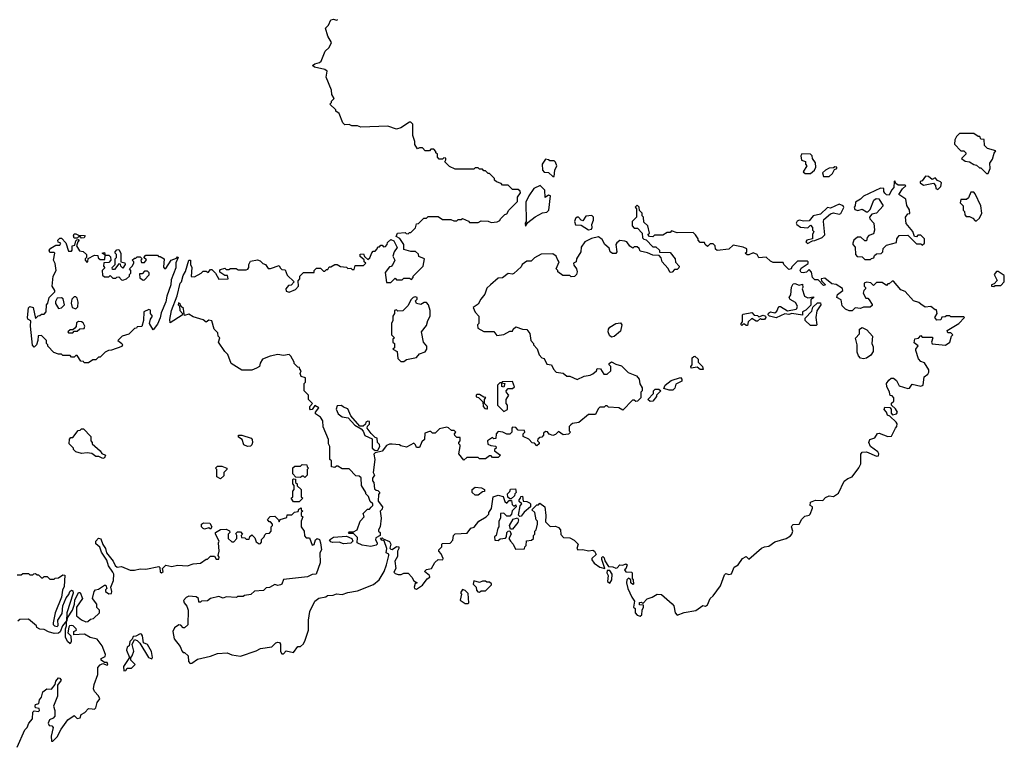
# Model space of a CAD drawing. Extents: x 1980017 to 2252640, y 74400 to 266395.
# Tile 209 of 256: x 2110774 to 2117648, y 190638 to 195714. Entities that reach past the tile are written whole.
import ezdxf

# ---------------------------------------------------------------- set-up
doc = ezdxf.new("R2010")
doc.units = 0

msp = doc.modelspace()

# ---------------------------------------------------------------- linework, layer by layer
at = {"layer": '0CON20XD'}
for points in [[(2114605, 192822.5), (2114568.3, 192818.3), (2114535, 192840), (2114515, 192820), (2114495, 192812.5), (2114471.7, 192821.7), (2114458.3, 192838.3), (2114445, 192840), (2114431.7, 192828.3), (2114430, 192815), (2114418.3, 192801.7), (2114405, 192800), (2114391.7, 192788.3), (2114390, 192775), (2114400, 192765), (2114400, 192755), (2114385, 192740), (2114368.3, 192758.3), (2114351.7, 192761.7), (2114328.3, 192788.3), (2114290, 192805), (2114290, 192825), (2114300, 192835), (2114298.3, 192848.3), (2114255, 192850), (2114238.3, 192868.3), (2114215, 192870), (2114210, 192865), (2114210, 192835), (2114197, 192823), (2114175, 192822.5), (2114147, 192837), (2114115, 192840), (2114100, 192825), (2114098.3, 192791.7), (2114085, 192790), (2114075, 192800), (2114040, 192775), (2114041.7, 192751.7), (2114062.5, 192742.5), (2114098.3, 192738.3), (2114100, 192725), (2114090, 192715), (2114090, 192705), (2114130, 192675), (2114115, 192660), (2114075, 192660), (2114065, 192670), (2114055, 192670), (2114025, 192650), (2113985, 192650), (2113975, 192660), (2113895, 192660), (2113875, 192640), (2113840, 192685), (2113850, 192735), (2113850, 192745), (2113840, 192755), (2113840, 192765), (2113850, 192775), (2113848.3, 192798.3), (2113825, 192800), (2113811.7, 192811.7), (2113810, 192825), (2113820, 192835), (2113808.3, 192848.3), (2113788.3, 192848.3), (2113767, 192867), (2113755, 192870), (2113705, 192860), (2113675, 192830), (2113655, 192830), (2113645, 192840), (2113635, 192840), (2113601.7, 192828.3), (2113600, 192785), (2113581.7, 192768.3), (2113565, 192730), (2113545, 192730), (2113538.3, 192748.3), (2113525, 192760), (2113475, 192732.5), (2113435, 192740), (2113425, 192747.5), (2113375, 192752.5), (2113355, 192752.5), (2113335, 192742.5), (2113305, 192702.5), (2113255, 192692.5), (2113247, 192683), (2113253.8, 192645), (2113242.5, 192555), (2113250, 192535), (2113237.5, 192515), (2113237, 192497), (2113246.7, 192485), (2113251.7, 192441.7), (2113261.7, 192431.7), (2113275, 192430), (2113287.5, 192415), (2113278.3, 192401.7), (2113277.5, 192355), (2113306.2, 192315), (2113305, 192300), (2113290, 192285), (2113296.7, 192235), (2113290, 192175), (2113280, 192155), (2113280, 192145), (2113290, 192135), (2113290, 192115), (2113260.7, 192099.3), (2113257.5, 192085), (2113270, 192065), (2113270, 192055), (2113261.7, 192048.3), (2113225, 192037.5), (2113165, 192047.5), (2113130, 192065), (2113131.7, 192101.7), (2113105, 192130), (2113075, 192130), (2113070, 192135), (2113075, 192140), (2113105, 192140), (2113130, 192155), (2113150, 192215), (2113180, 192245), (2113171.7, 192268.3), (2113201.7, 192298.3), (2113215, 192300), (2113228.3, 192311.7), (2113240, 192325), (2113240, 192335), (2113221.7, 192351.7), (2113208.3, 192388.3), (2113190, 192405), (2113190, 192415), (2113160, 192465), (2113158.3, 192518.3), (2113145, 192530), (2113121.7, 192531.7), (2113075, 192580), (2113025, 192580), (2112995, 192600), (2112985, 192600), (2112975, 192590), (2112950, 192595), (2112950, 192635), (2112940, 192645), (2112940, 192735), (2112930, 192755), (2112930, 192785), (2112893, 192873), (2112890, 192915), (2112875, 192940), (2112840, 192965), (2112840, 192975), (2112862.5, 193005), (2112835, 193022.5), (2112816.7, 192993.3), (2112805, 192992.5), (2112799.3, 192999.3), (2112800, 193015), (2112817.5, 193035), (2112790, 193065), (2112790, 193095), (2112760, 193125), (2112760, 193175), (2112770, 193185), (2112770, 193215), (2112740, 193225), (2112732.5, 193245), (2112740, 193265), (2112730, 193275), (2112728.3, 193288.3), (2112715, 193290), (2112690, 193315), (2112690, 193325), (2112666.7, 193366.7), (2112655, 193377.5), (2112615, 193370), (2112575, 193377.5), (2112523, 193367), (2112470, 193345), (2112453, 193317), (2112447.5, 193295), (2112427, 193283), (2112395, 193267.5), (2112325, 193267.5), (2112250, 193315), (2112227, 193377), (2112205, 193400), (2112162.5, 193465), (2112170, 193495), (2112160, 193505), (2112158.3, 193528.3), (2112132.5, 193555), (2112115, 193612.5), (2112095, 193617.5), (2112075, 193602.5), (2112055, 193620), (2111985, 193640), (2111955, 193660), (2111925, 193650), (2111920, 193675), (2111918.3, 193698.3), (2111901.7, 193711.7), (2111895, 193730), (2111881.7, 193738.3), (2111880, 193725), (2111890, 193715), (2111892.5, 193685), (2111910, 193665), (2111908.3, 193651.7), (2111825, 193600), (2111823, 193623), (2111834.4, 193685.6), (2111872.3, 193787.7), (2111894.2, 193875), (2111904, 193886), (2111915, 193930), (2111932, 193958), (2111955, 194036.7), (2111966, 194036), (2111967, 194007), (2111976.1, 193986.1), (2111971.7, 193921.7), (2111995, 193920), (2112040, 193945), (2112055, 193960), (2112075, 193960), (2112090, 193950), (2112105, 193970), (2112115, 193970), (2112140, 193945), (2112165, 193902.5), (2112230, 193905), (2112225, 193930), (2112205, 193930), (2112171.7, 193951.7), (2112170, 193965), (2112175, 193970), (2112205, 193980), (2112215, 193970), (2112235, 193970), (2112245, 193977.5), (2112285, 193977.5), (2112298.3, 193968.3), (2112355, 193967.5), (2112366.7, 193973.3), (2112372.5, 193985), (2112373.6, 194006.4), (2112385, 194030), (2112435, 194037.5), (2112451.7, 194031.7), (2112471.7, 194011.7), (2112490, 194005), (2112508.3, 193978.3), (2112525, 193977.5), (2112585, 194000), (2112591.7, 193981.7), (2112605, 193970), (2112628.3, 193968.3), (2112641.7, 193931.7), (2112690, 193885), (2112668.3, 193861.7), (2112651.7, 193858.3), (2112633, 193837), (2112635, 193820), (2112655, 193812.5), (2112698.3, 193831.7), (2112720, 193855), (2112718.3, 193891.7), (2112730, 193905), (2112730, 193925), (2112755, 193950), (2112830, 193950), (2112830, 193965), (2112845, 193980), (2112875, 193980), (2112895, 193960), (2112905, 193960), (2112915, 193970), (2112925, 193970), (2112935, 193990), (2112945, 193990), (2112973, 194007), (2112990, 194005), (2113013, 193993), (2113056.2, 193986.2), (2113065, 193977.5), (2113085, 193980), (2113095, 193970), (2113108.3, 193971.7), (2113115, 194000), (2113175, 194000), (2113190, 194015), (2113180, 194025), (2113178.3, 194038.3), (2113151.7, 194061.7), (2113151.7, 194078.3), (2113175, 194080), (2113181.7, 194061.7), (2113205, 194040), (2113218.3, 194051.7), (2113231.7, 194088.3), (2113241.7, 194098.3), (2113255, 194100), (2113270, 194115), (2113275, 194130), (2113285, 194130), (2113295, 194140), (2113305, 194140), (2113315, 194130), (2113328.3, 194131.7), (2113340, 194145), (2113341.7, 194158.3), (2113365, 194180), (2113385, 194170), (2113410, 194125), (2113387.5, 194095), (2113380, 194065), (2113392.5, 194035), (2113380, 194005), (2113368.3, 193991.7), (2113355, 193990), (2113325, 193950), (2113335, 193880), (2113365, 193880), (2113395, 193910), (2113405, 193900), (2113445, 193900), (2113455, 193910), (2113495, 193910), (2113508.3, 193901.7), (2113520, 193915), (2113520, 193925), (2113590, 193995), (2113600, 194045), (2113561.7, 194061.7), (2113558.3, 194078.3), (2113537, 194097), (2113505, 194097.5), (2113455, 194110), (2113456.7, 194145), (2113427.5, 194187.5), (2113402, 194202), (2113412.5, 194225), (2113465, 194230), (2113471.7, 194221.7), (2113485, 194220), (2113495, 194230), (2113505, 194230), (2113538.3, 194261.7), (2113545, 194290), (2113558.3, 194291.7), (2113595, 194330), (2113615, 194330), (2113625, 194340), (2113695, 194340), (2113725, 194320), (2113785, 194320), (2113805, 194310), (2113825, 194310), (2113835, 194320), (2113855, 194320), (2113865, 194327.5), (2113908.3, 194308.3), (2113915, 194300), (2113975, 194300), (2113995, 194310), (2114045, 194307.5), (2114065, 194300), (2114107, 194303), (2114126.4, 194313.6), (2114130, 194325), (2114160, 194355), (2114175, 194360), (2114190, 194385), (2114250, 194445), (2114250, 194475), (2114270, 194505), (2114268.3, 194518.3), (2114255, 194530), (2114215, 194530), (2114185, 194560), (2114145, 194560), (2114135, 194570), (2114101.7, 194581.7), (2114090, 194595), (2114090, 194605), (2114055, 194640), (2114045, 194640), (2114025, 194660), (2114015, 194660), (2114005, 194670), (2113985, 194670), (2113975, 194680), (2113955, 194680), (2113945, 194670), (2113815, 194670), (2113775, 194690), (2113741.7, 194721.7), (2113750, 194735), (2113748.3, 194748.3), (2113735, 194750), (2113725, 194740), (2113701.7, 194741.7), (2113690, 194755), (2113690, 194775), (2113680, 194785), (2113680, 194795), (2113665, 194810), (2113645, 194810), (2113635, 194800), (2113605, 194800), (2113585, 194820), (2113565, 194820), (2113551.7, 194811.7), (2113533, 194843), (2113532.5, 194865), (2113517.5, 194905), (2113517.5, 194985), (2113505, 195000), (2113495, 195000), (2113435, 194960), (2113405, 194950), (2113345, 194972), (2113155, 194963.3), (2113133, 194973), (2113093.6, 194973.6), (2113075, 194982.5), (2113045, 194980), (2113030, 194995), (2113005, 195060), (2112980, 195075), (2112980, 195085), (2112940, 195125), (2112950, 195135), (2112950, 195145), (2112970, 195165), (2112953, 195193), (2112951.7, 195221.7), (2112913, 195313), (2112920, 195355), (2112905, 195366.7), (2112832.7, 195382.7), (2112817.5, 195395), (2112834.1, 195405.9), (2112865.9, 195414.1), (2112877.5, 195425), (2112907.5, 195495), (2112935, 195520), (2112950, 195555), (2112925, 195600), (2112910, 195655), (2112930, 195675), (2112947, 195713), (2112965, 195716.7), (2112985, 195710), (2112995.9, 195714.1)], [(2117535, 194640), (2117550, 194675), (2117548.3, 194711.7), (2117565, 194740), (2117576.4, 194783.6), (2117590, 194800), (2117530, 194815), (2117510, 194835), (2117508.3, 194878.3), (2117485, 194880), (2117478.3, 194898.3), (2117465, 194900), (2117435, 194920), (2117335, 194920), (2117315, 194900), (2117302.5, 194875), (2117300, 194845), (2117345, 194800), (2117365, 194800), (2117380, 194785), (2117380, 194775), (2117350, 194745), (2117376.1, 194726.1), (2117405, 194721.2), (2117435, 194702.5), (2117455, 194700), (2117475, 194680), (2117485, 194680), (2117525, 194640), (2117535, 194640)], [(2116295, 194640), (2116322.5, 194665), (2116332.5, 194685), (2116330, 194715), (2116310, 194745), (2116307.5, 194765), (2116295.7, 194775.7), (2116235, 194778), (2116227.5, 194765), (2116233, 194733), (2116260, 194725), (2116260, 194705), (2116270, 194695), (2116243, 194653), (2116258.3, 194641.7), (2116295, 194640)], [(2114505, 194620), (2114509.2, 194665), (2114524, 194695), (2114515, 194720), (2114505, 194730), (2114475, 194730), (2114467, 194737), (2114445, 194740), (2114422.5, 194705), (2114423, 194663), (2114435, 194650), (2114467, 194647), (2114495, 194620), (2114505, 194620)], [(2116425, 194620), (2116449.3, 194640.7), (2116461.7, 194668.3), (2116480, 194675), (2116480, 194685), (2116465, 194687.5), (2116455, 194680), (2116425, 194677.5), (2116400, 194665), (2116380, 194645), (2116385, 194620), (2116425, 194620)], [(2117185, 194530), (2117205, 194550), (2117210, 194575), (2117203.6, 194583.6), (2117181.2, 194591.2), (2117165, 194610), (2117145, 194600), (2117118.8, 194618.8), (2117097, 194623), (2117075, 194590), (2117060, 194585), (2117060, 194575), (2117085, 194560), (2117155, 194572.5), (2117167, 194557), (2117170, 194535), (2117185, 194530)], [(2114305, 194272.5), (2114321.7, 194298.3), (2114371.7, 194338.3), (2114425, 194366.7), (2114455, 194370), (2114468, 194385), (2114480, 194485), (2114465, 194490), (2114442.5, 194472.5), (2114440, 194525), (2114407.5, 194557.5), (2114363.3, 194535), (2114327.5, 194485), (2114308.3, 194441.7), (2114310, 194305), (2114302.5, 194295), (2114305, 194272.5)], [(2116715, 194040), (2116721.7, 194048.3), (2116738.3, 194051.7), (2116741.7, 194068.3), (2116755, 194080), (2116788.3, 194081.7), (2116800, 194095), (2116801.7, 194118.3), (2116825, 194140), (2116895, 194160), (2116897.5, 194185), (2116915, 194207.5), (2116975, 194210), (2117035, 194150), (2117065, 194150), (2117075, 194140), (2117090, 194155), (2117090, 194185), (2117065, 194210), (2117045, 194210), (2117035, 194200), (2117021.7, 194201.7), (2117010, 194235), (2116963, 194293), (2116957.5, 194335), (2116975, 194360), (2116988.3, 194361.7), (2116987, 194387), (2116968.3, 194418.3), (2116960.7, 194460.7), (2116912.5, 194495), (2116936.7, 194533.3), (2116960, 194555), (2116955, 194560), (2116908.3, 194558.3), (2116891.7, 194571.7), (2116885, 194590), (2116880, 194585), (2116877, 194543), (2116860, 194525), (2116845, 194490), (2116825, 194492.5), (2116815, 194502.5), (2116807.5, 194515), (2116806.4, 194536.4), (2116785, 194538.8), (2116665, 194482.5), (2116645, 194462.5), (2116608.3, 194441.7), (2116607.5, 194415), (2116600, 194405), (2116605, 194390), (2116625, 194383.3), (2116655, 194392.5), (2116685, 194373.3), (2116696.2, 194373.8), (2116710.7, 194389.3), (2116737.5, 194455), (2116753, 194467), (2116773, 194463), (2116803.3, 194415), (2116756.4, 194363.6), (2116723.8, 194356.2), (2116707.5, 194335), (2116710, 194325), (2116737.5, 194295), (2116742.5, 194245), (2116735, 194220), (2116701.7, 194208.3), (2116690, 194195), (2116685, 194170), (2116675, 194170), (2116647.7, 194197.7), (2116622.3, 194197.7), (2116597.5, 194175), (2116590, 194155), (2116590, 194145), (2116607, 194127), (2116610, 194075), (2116621.7, 194061.7), (2116655, 194060), (2116675, 194040), (2116715, 194040)], [(2117455, 194310), (2117475, 194330), (2117492.5, 194365), (2117483.3, 194415), (2117445, 194500), (2117435, 194510), (2117415, 194510), (2117398.3, 194471.7), (2117385, 194460), (2117345, 194460), (2117340, 194435), (2117360, 194415), (2117360, 194385), (2117370, 194375), (2117371.7, 194351.7), (2117381.7, 194341.7), (2117405, 194340), (2117428.3, 194328.3), (2117445, 194310), (2117455, 194310)], [(2115495, 191592.5), (2115543, 191627), (2115563, 191623), (2115575, 191631.2), (2115593.9, 191676.1), (2115616.4, 191693.6), (2115666.7, 191765), (2115695, 191840), (2115705, 191850), (2115725, 191842.5), (2115743, 191847), (2115762.5, 191895), (2115789.3, 191910.7), (2115820, 191955), (2115845, 191967.5), (2115865, 191950), (2115953, 192027), (2115975, 192036.7), (2116005, 192040), (2116045, 192072), (2116125, 192093.3), (2116155, 192113.3), (2116165.7, 192124.3), (2116172, 192145), (2116163.3, 192175), (2116166.7, 192185), (2116175, 192191.2), (2116216.2, 192193.8), (2116235, 192230), (2116255, 192250), (2116285, 192257.5), (2116292.5, 192265), (2116310, 192305), (2116310, 192315), (2116292.5, 192325), (2116295, 192347.5), (2116329.3, 192360.7), (2116381.7, 192358.3), (2116400.7, 192379.3), (2116425, 192392.5), (2116455, 192387.5), (2116489.5, 192410.5), (2116530, 192495), (2116555, 192513.3), (2116586.7, 192525), (2116633.6, 192586.4), (2116646, 192615), (2116647, 192683), (2116655, 192697.5), (2116685, 192698), (2116755, 192667.5), (2116768.9, 192671.1), (2116772, 192685), (2116765, 192698.8), (2116713.8, 192735), (2116702.5, 192765), (2116710, 192785), (2116745, 192797.5), (2116763.6, 192826.4), (2116775, 192830), (2116835, 192806), (2116861.7, 192808.3), (2116887.5, 192865), (2116897.5, 192875), (2116900, 192895), (2116893.8, 192905), (2116848.3, 192948.3), (2116833.6, 192953.6), (2116826.7, 192976.7), (2116810, 192995), (2116815, 193010), (2116848.3, 193008.3), (2116857.5, 192997.5), (2116858.3, 192968.3), (2116867.5, 192957.5), (2116896, 192964), (2116903.3, 192975), (2116889.3, 192999.3), (2116860, 193025), (2116861.7, 193038.3), (2116877, 193053), (2116877.5, 193075), (2116865, 193090), (2116851.7, 193091.7), (2116847.5, 193115), (2116828.8, 193155), (2116826.7, 193175), (2116841.2, 193198.8), (2116858.3, 193211.7), (2116875, 193212.5), (2116896.4, 193196.4), (2116915, 193160), (2116975, 193140), (2116986.4, 193143.6), (2117005, 193170), (2117065, 193157.5), (2117082.5, 193165), (2117088.3, 193221.7), (2117115, 193240), (2117122.5, 193255), (2117121.7, 193271.7), (2117090, 193320), (2117065, 193330), (2117048.3, 193348.3), (2117030, 193405), (2117030, 193415), (2117047.5, 193437.5), (2117018.3, 193458.3), (2117023.6, 193486.4), (2117048.3, 193491.7), (2117065, 193510), (2117075, 193500), (2117145, 193500), (2117150, 193495), (2117140, 193465), (2117145, 193452.5), (2117237, 193443), (2117267.5, 193465), (2117280, 193505), (2117290, 193515), (2117275, 193530), (2117255, 193530), (2117250, 193545), (2117330, 193595), (2117370, 193635), (2117365, 193640), (2117275, 193640), (2117267, 193647), (2117245, 193647.5), (2117235, 193640), (2117211.7, 193638.3), (2117205, 193620), (2117178.3, 193618.3), (2117162.5, 193635), (2117180, 193665), (2117175, 193690), (2117165, 193690), (2117135, 193712.5), (2117095, 193707.5), (2117065, 193730), (2117051.7, 193741.7), (2117015, 193753.3), (2116955, 193817.5), (2116925, 193830), (2116875, 193890), (2116865, 193890), (2116845, 193870), (2116835, 193870), (2116825, 193860), (2116795, 193880), (2116755, 193880), (2116735, 193860), (2116717, 193877), (2116685, 193882.5), (2116670, 193875), (2116670, 193855), (2116680, 193845), (2116680, 193835), (2116667.5, 193825), (2116662.5, 193805), (2116681.7, 193771.7), (2116695, 193770), (2116705, 193760), (2116726.7, 193726.7), (2116725, 193720), (2116711.7, 193708.3), (2116665, 193707.5), (2116645, 193700), (2116607, 193703), (2116585, 193682.5), (2116565, 193682.5), (2116540, 193695), (2116517, 193717), (2116508.3, 193758.3), (2116480, 193775), (2116483, 193797), (2116520, 193825), (2116518.3, 193838.3), (2116475, 193866.7), (2116445, 193870), (2116395, 193910), (2116370, 193905), (2116371.7, 193891.7), (2116400, 193865), (2116385, 193860), (2116348.3, 193898.3), (2116325, 193900), (2116310, 193915), (2116301.7, 193951.7), (2116285, 193970), (2116267, 193953), (2116245, 193947.5), (2116230.7, 193950.7), (2116222.5, 193965), (2116230, 193980), (2116278.3, 194011.7), (2116280, 194025), (2116275, 194030), (2116205, 194030), (2116165, 193990), (2116160, 193975), (2116145, 193970), (2116110, 194005), (2116105, 194020), (2116035, 194020), (2116015, 194030), (2115985, 194057.5), (2115935, 194052.5), (2115922.5, 194075), (2115895, 194087.5), (2115865, 194072.5), (2115853, 194073), (2115840, 194085), (2115850, 194095), (2115850, 194115), (2115825, 194127.5), (2115755, 194140), (2115725, 194112.5), (2115643.3, 194103.3), (2115631.7, 194111.7), (2115630, 194135), (2115615, 194150), (2115595, 194150), (2115575, 194132.5), (2115560, 194145), (2115555, 194160), (2115525, 194160), (2115510, 194175), (2115510, 194185), (2115491.7, 194211.7), (2115475, 194230), (2115365, 194227.5), (2115325, 194240), (2115315, 194230), (2115295, 194230), (2115265, 194210), (2115205, 194210), (2115195, 194200), (2115171.7, 194201.7), (2115160, 194215), (2115170, 194225), (2115160, 194275), (2115131.7, 194301.7), (2115130, 194335), (2115120, 194345), (2115120, 194365), (2115101.7, 194381.7), (2115100, 194405), (2115085, 194420), (2115070, 194405), (2115080, 194395), (2115080, 194335), (2115050, 194305), (2115050, 194275), (2115065, 194260), (2115088.3, 194258.3), (2115120, 194225), (2115121.7, 194191.7), (2115131.7, 194181.7), (2115148.3, 194178.3), (2115195, 194130), (2115215, 194130), (2115240, 194105), (2115241.7, 194091.7), (2115315, 194090), (2115350, 194045), (2115353, 194023), (2115377.5, 193995), (2115377, 193983), (2115365, 193970), (2115345, 193970), (2115328.3, 193951.7), (2115315, 193950), (2115300, 193980), (2115260, 194025), (2115251.7, 194051.7), (2115238.3, 194068.3), (2115195, 194070), (2115157, 194087), (2115105, 194100), (2115098.3, 194118.3), (2115085, 194130), (2115065, 194130), (2115055, 194120), (2115033.6, 194133.6), (2115013, 194163), (2114999.3, 194169.3), (2114965, 194173.3), (2114942.3, 194157.7), (2114936.2, 194145), (2114943.3, 194095), (2114935, 194083.3), (2114912.3, 194082.3), (2114896.7, 194095), (2114888.8, 194118.8), (2114860, 194145), (2114840.5, 194180.5), (2114815, 194200), (2114765, 194187.5), (2114720, 194165), (2114693, 194127), (2114692.5, 194095), (2114662.5, 194045), (2114660, 194025), (2114640, 194015), (2114641.7, 194001.7), (2114662.5, 193975), (2114666.7, 193955), (2114662.5, 193935), (2114647, 193923), (2114625, 193920), (2114615, 193930), (2114565, 193930), (2114530, 193955), (2114530, 193965), (2114520, 193975), (2114540, 194025), (2114530, 194035), (2114520, 194065), (2114495, 194080), (2114415, 194077.5), (2114367, 194053), (2114345, 194030), (2114315, 194030), (2114283, 194007), (2114275, 193990), (2114225, 193942.5), (2114215, 193937.5), (2114185, 193942.5), (2114145, 193912.5), (2114115, 193910), (2114060, 193865), (2114035, 193840), (2114020.7, 193799.3), (2113992.5, 193765), (2113975, 193730), (2113940, 193705), (2113953, 193673), (2113980, 193645), (2113980, 193595), (2113970, 193585), (2113971.7, 193561.7), (2114015, 193537.5), (2114085, 193537.5), (2114105, 193510), (2114155, 193517.5), (2114195, 193540), (2114215, 193540), (2114220, 193555), (2114238.3, 193571.7), (2114285, 193553.8), (2114315, 193552.5), (2114336.7, 193525), (2114342.5, 193475), (2114360, 193455), (2114360, 193445), (2114387, 193417), (2114400, 193375), (2114420, 193355), (2114435, 193350), (2114455, 193310), (2114486.4, 193306.4), (2114500, 193275), (2114520, 193255), (2114568.8, 193248.8), (2114595, 193227.5), (2114615, 193227.5), (2114665, 193202.5), (2114715, 193227.5), (2114757, 193233), (2114775, 193242.5), (2114800, 193265), (2114805, 193280), (2114828.3, 193278.3), (2114851.7, 193241.7), (2114875, 193240), (2114900, 193265), (2114900, 193295), (2114890, 193305), (2114890, 193315), (2114906.1, 193326.1), (2114935, 193310), (2114975, 193300), (2115021.7, 193251.7), (2115079.3, 193229.3), (2115100, 193205), (2115103, 193173), (2115120, 193145), (2115120, 193125), (2115110, 193115), (2115110, 193075), (2115088.3, 193051.7), (2115075, 193050), (2115065, 193060), (2115051.7, 193058.3), (2114985, 192990), (2114957, 193007), (2114885, 193010), (2114875, 193020), (2114865, 193020), (2114855, 193010), (2114825, 193010), (2114811.7, 192998.3), (2114795, 192960), (2114745, 192960), (2114677, 192903), (2114633, 192897), (2114621.7, 192888.3), (2114610, 192875), (2114610, 192845), (2114620, 192835), (2114605, 192822.5)], [(2116275, 194152.5), (2116308.3, 194171.7), (2116325, 194172.5), (2116376.1, 194193.9), (2116396.4, 194213.6), (2116386.2, 194305), (2116389.3, 194320.7), (2116435, 194360), (2116455, 194366.7), (2116495, 194356.7), (2116508, 194362), (2116527, 194403), (2116522.5, 194415), (2116495, 194426.2), (2116435, 194400), (2116415, 194402.5), (2116365, 194356.7), (2116314.2, 194345.8), (2116285, 194310), (2116248.3, 194308.3), (2116215, 194316), (2116201.1, 194308.9), (2116194, 194295), (2116198.8, 194285), (2116225, 194266.2), (2116277.5, 194262.5), (2116295, 194280), (2116310, 194265), (2116310, 194245), (2116317.5, 194235), (2116310, 194215), (2116310, 194185), (2116270, 194175), (2116262.5, 194165), (2116275, 194152.5)], [(2114745, 194248), (2114765, 194253.3), (2114770, 194265), (2114767.5, 194285), (2114780, 194315), (2114780, 194335), (2114768.3, 194348.3), (2114727.7, 194342.3), (2114705, 194310), (2114694.1, 194314.1), (2114675, 194336.2), (2114665, 194336.2), (2114654.3, 194325.7), (2114647.1, 194305), (2114653.6, 194283.6), (2114695, 194280), (2114745, 194248)], [(2111205, 194190), (2111198.3, 194198.3), (2111185, 194200), (2111175, 194190), (2111155, 194190), (2111150, 194205), (2111155, 194220), (2111165, 194220), (2111185, 194210), (2111225, 194207.5), (2111230, 194205), (2111225, 194192.5), (2111205, 194190)], [(2111255, 193320), (2111225, 193320), (2111218.3, 193328.3), (2111201.7, 193331.7), (2111175, 193370), (2111165, 193370), (2111155, 193360), (2111135, 193360), (2111125, 193370), (2111075, 193370), (2111065, 193380), (2111045, 193380), (2111011.7, 193391.7), (2110970, 193435), (2110970, 193445), (2110960, 193455), (2110960, 193475), (2110925, 193510), (2110901.7, 193508.3), (2110900, 193475), (2110890, 193445), (2110875, 193430), (2110863.6, 193443.6), (2110850, 193575), (2110851.7, 193611.7), (2110830, 193625), (2110827.5, 193635), (2110836.4, 193703.6), (2110845, 193712.5), (2110867.5, 193705), (2110885, 193630), (2110901.7, 193648.3), (2110915, 193650), (2110925, 193660), (2110945, 193660), (2110957.5, 193675), (2110960, 193725), (2110970, 193735), (2110980, 193775), (2111020, 193815), (2111020, 193825), (2111000, 193855), (2111007.5, 193925), (2111027.5, 193965), (2111021.7, 194011.7), (2111010, 194035), (2111020, 194085), (2111015, 194090), (2110985, 194090), (2110980, 194105), (2110990.7, 194119.3), (2111025, 194140), (2111055, 194140), (2111060, 194155), (2111041.7, 194161.7), (2111040, 194175), (2111055, 194190), (2111065, 194190), (2111097, 194157), (2111115, 194100), (2111135, 194100), (2111140, 194105), (2111140, 194135), (2111158.3, 194141.7), (2111165, 194170), (2111171.7, 194178.3), (2111185, 194180), (2111190, 194175), (2111180, 194165), (2111170, 194135), (2111191.7, 194101.7), (2111217, 194097), (2111240, 194075), (2111240, 194055), (2111230, 194045), (2111230, 194035), (2111241.7, 194021.7), (2111250, 194025), (2111251.7, 194048.3), (2111295, 194070), (2111318.3, 194068.3), (2111321.7, 194051.7), (2111335, 194040), (2111368.3, 194041.7), (2111370, 194070), (2111350, 194085), (2111365, 194090), (2111370, 194070), (2111395, 194070), (2111408.3, 194058.3), (2111410, 194035), (2111395, 194020), (2111361.7, 194018.3), (2111360, 193995), (2111367.5, 193982.5), (2111350, 193965), (2111351.7, 193931.7), (2111365, 193920), (2111395, 193920), (2111405, 193930), (2111425, 193910), (2111445, 193910), (2111451.7, 193918.3), (2111465, 193920), (2111485, 193900), (2111495, 193897.5), (2111520, 193905), (2111540, 193925), (2111540, 193935), (2111550, 193945), (2111550, 193965), (2111540, 193975), (2111560, 193995), (2111570, 194015), (2111570, 194025), (2111560, 194035), (2111575, 194050), (2111585, 194050), (2111595, 194060), (2111615, 194060), (2111630, 194045), (2111620, 194035), (2111625, 194020), (2111645, 194020), (2111658.3, 194038.3), (2111640, 194055), (2111655, 194070), (2111735, 194070), (2111742.5, 194062.5), (2111755, 194062.5), (2111782.5, 194045), (2111777, 193987), (2111785, 193977.5), (2111795, 193977.5), (2111832.5, 194035), (2111869.3, 194050.7), (2111875, 194060), (2111880, 194055), (2111863.6, 194016.4), (2111865, 193982.5), (2111830.8, 193899.2), (2111828.1, 193865), (2111800, 193785), (2111794.3, 193745), (2111760.6, 193669.4), (2111755.4, 193634.6), (2111735, 193590), (2111705, 193550), (2111680, 193595), (2111687.5, 193625), (2111700, 193645), (2111686.7, 193665), (2111687.5, 193687.5), (2111675, 193692.5), (2111640, 193675), (2111637.5, 193615), (2111626.4, 193573.6), (2111595, 193570), (2111588.3, 193561.7), (2111575, 193560), (2111535, 193520), (2111490, 193505), (2111460, 193475), (2111486.7, 193455), (2111492.5, 193445), (2111486.2, 193433.8), (2111415, 193407.5), (2111393, 193407), (2111370, 193395), (2111335, 193360), (2111325, 193360), (2111305, 193340), (2111285, 193340), (2111255, 193320)], [(2111435, 193970), (2111421.7, 193971.7), (2111420, 193985), (2111440, 194005), (2111440, 194045), (2111450, 194055), (2111450, 194075), (2111440, 194085), (2111440, 194095), (2111451.7, 194108.3), (2111465, 194110), (2111480, 194085), (2111480, 194025), (2111508.3, 194018.3), (2111510, 194005), (2111495, 193980), (2111480, 193995), (2111478.3, 194008.3), (2111465, 194010), (2111435, 193970)], [(2111635, 193897.5), (2111645, 193900), (2111677, 193933), (2111677, 193947), (2111665, 193960), (2111645, 193960), (2111628.3, 193941.7), (2111610, 193940), (2111613.6, 193913.6), (2111635, 193897.5)], [(2117575, 193853.3), (2117585, 193860), (2117625, 193860), (2117647.5, 193885), (2117648.3, 193928.3), (2117605, 193957.5), (2117593.6, 193956.4), (2117577.5, 193935), (2117597.5, 193895), (2117578.3, 193871.7), (2117560, 193865), (2117560, 193855), (2117575, 193853.3)], [(2116055, 193633.3), (2116010, 193645), (2116000, 193655), (2116003, 193667), (2116015, 193676.7), (2116045, 193667.5), (2116059.2, 193680.8), (2116075, 193712.5), (2116085, 193712.5), (2116135, 193682.5), (2116195, 193693.3), (2116200.7, 193699.3), (2116203.8, 193715), (2116190.5, 193740.5), (2116152.7, 193762.7), (2116146.7, 193775), (2116156.7, 193795), (2116161.7, 193848.3), (2116175, 193871.2), (2116185, 193873.8), (2116215, 193862.5), (2116238.3, 193868.3), (2116242.5, 193845), (2116236.7, 193835), (2116254.2, 193784.2), (2116277, 193773), (2116315, 193780), (2116316.4, 193773.6), (2116297.5, 193762.5), (2116297.5, 193722.5), (2116263, 193687), (2116240, 193675), (2116238.3, 193651.7), (2116165, 193663.8), (2116145, 193657.5), (2116115, 193662.5), (2116055, 193633.3)], [(2111045, 193700), (2111065, 193702.5), (2111086.4, 193723.6), (2111077, 193767), (2111065, 193772.5), (2111035, 193770), (2111023, 193747), (2111023, 193733), (2111045, 193700)], [(2111165, 193697.5), (2111178.8, 193711.2), (2111183, 193743), (2111175, 193770), (2111165, 193780), (2111155, 193780), (2111137.5, 193765), (2111133.3, 193735), (2111140, 193705), (2111165, 193697.5)], [(2113455, 193330), (2113475, 193342.5), (2113543.6, 193356.4), (2113565, 193382.5), (2113605, 193397.5), (2113617.5, 193415), (2113617.5, 193435), (2113593, 193463), (2113580, 193535), (2113615, 193580), (2113622.5, 193615), (2113640, 193645), (2113640, 193685), (2113627.5, 193725), (2113615, 193740), (2113598.3, 193741.7), (2113575, 193727.5), (2113543.6, 193733.6), (2113538.3, 193751.7), (2113550, 193765), (2113550, 193775), (2113535, 193780), (2113520, 193775), (2113505, 193760), (2113485, 193720), (2113448.3, 193681.7), (2113415, 193680), (2113405, 193690), (2113390, 193685), (2113390, 193665), (2113380, 193645), (2113380, 193615), (2113370, 193595), (2113370, 193515), (2113390, 193495), (2113380, 193485), (2113380, 193465), (2113390, 193455), (2113390, 193425), (2113380, 193415), (2113408.3, 193398.3), (2113415, 193350), (2113435, 193330), (2113455, 193330)], [(2116335, 193580), (2116295, 193580), (2116257.5, 193615), (2116258.3, 193631.7), (2116305, 193680), (2116311.7, 193708.3), (2116345, 193737.5), (2116365, 193737.5), (2116367.5, 193725), (2116338.3, 193681.7), (2116333.3, 193635), (2116340, 193585), (2116335, 193580)], [(2115855, 193580), (2115845, 193580), (2115835, 193590), (2115825, 193590), (2115815, 193580), (2115810, 193585), (2115810, 193595), (2115820, 193605), (2115820, 193655), (2115825, 193660), (2115885, 193670), (2115901.7, 193651.7), (2115925, 193650), (2115935, 193640), (2115965, 193652.5), (2115980, 193645), (2115982.5, 193635), (2115975, 193622.5), (2115953, 193623), (2115945, 193630), (2115925, 193610), (2115915, 193610), (2115885, 193630), (2115860, 193605), (2115855, 193580)], [(2111145, 193530), (2111155, 193540), (2111175, 193540), (2111193, 193557), (2111225, 193560), (2111227.5, 193575), (2111218, 193598), (2111205, 193606.7), (2111185, 193607.5), (2111170.7, 193599.3), (2111167, 193573), (2111158.3, 193561.7), (2111145, 193550), (2111125, 193550), (2111110, 193535), (2111115, 193530), (2111145, 193530)], [(2114905, 193500), (2114890.9, 193510.9), (2114881.9, 193535), (2114885.8, 193555), (2114895, 193567.5), (2114935, 193594), (2114968.8, 193598.8), (2114978.8, 193585), (2114969.5, 193540.5), (2114925, 193504), (2114905, 193500)], [(2116665, 193347.5), (2116645, 193353.3), (2116629.3, 193369.3), (2116620, 193395), (2116620, 193445), (2116608.3, 193491.7), (2116637, 193523), (2116637.5, 193555), (2116655, 193566.7), (2116689.3, 193549.3), (2116727.5, 193505), (2116722.5, 193455), (2116731.7, 193431.7), (2116731.7, 193398.3), (2116716.4, 193373.6), (2116685, 193352.5), (2116665, 193347.5)], [(2115545, 193272.5), (2115525, 193272.5), (2115505, 193290), (2115461.7, 193281.7), (2115460, 193295), (2115470, 193305), (2115470, 193355), (2115480, 193365), (2115487, 193367), (2115510, 193345), (2115510, 193325), (2115540, 193295), (2115545, 193272.5)], [(2114155, 192980), (2114180, 192995), (2114180, 193025), (2114170, 193035), (2114170, 193065), (2114190, 193095), (2114171.7, 193111.7), (2114170, 193125), (2114185, 193140), (2114215, 193140), (2114228.3, 193151.7), (2114215, 193190), (2114141.7, 193188.3), (2114140, 193180), (2114160, 193175), (2114155, 193150), (2114140, 193155), (2114140, 193180), (2114125, 193180), (2114110, 193165), (2114110, 193025), (2114155, 192980)], [(2115308.3, 193128.3), (2115271.7, 193141.7), (2115280, 193165), (2115323, 193197), (2115388.3, 193218.3), (2115397, 193207), (2115397, 193193), (2115355, 193170), (2115347, 193143), (2115335, 193130), (2115308.3, 193128.3)], [(2115175, 193050), (2115160, 193065), (2115200, 193105), (2115200, 193125), (2115210, 193135), (2115237, 193137), (2115250, 193125), (2115220, 193095), (2115220, 193085), (2115195, 193052.5), (2115175, 193050)], [(2114040, 193000), (2114040, 193015), (2114020, 193035), (2114020, 193065), (2114028.3, 193078.3), (2114015, 193080), (2113985, 193100), (2113965, 193100), (2113960, 193095), (2113961.7, 193081.7), (2113978.3, 193078.3), (2114008.3, 193048.3), (2114010, 193015), (2114021.7, 193001.7), (2114035, 193000), (2114040, 193000)], [(2113255, 192707.5), (2113275, 192710), (2113287.5, 192735), (2113285, 192750), (2113272.5, 192765), (2113270, 192795), (2113255, 192800), (2113227, 192827), (2113200, 192865), (2113201.7, 192878.3), (2113217, 192893), (2113215, 192910), (2113205, 192912.5), (2113190, 192905), (2113188.3, 192891.7), (2113171.7, 192878.3), (2113148.3, 192878.3), (2113085, 192950), (2113065, 193000), (2113035, 193010), (2113021.7, 193021.7), (2112990.7, 193019.3), (2112983, 192997), (2112997.5, 192965), (2113025, 192943.8), (2113066.7, 192936.7), (2113114.1, 192884.1), (2113158.3, 192858.3), (2113172.5, 192842.5), (2113183.6, 192813.6), (2113235, 192790), (2113233.8, 192725), (2113255, 192707.5)], [(2111355, 192652.5), (2111326.7, 192666.7), (2111305, 192666.7), (2111276.4, 192686.4), (2111245, 192692.5), (2111205, 192687.5), (2111165, 192700), (2111150, 192715), (2111150, 192725), (2111120, 192755), (2111121.7, 192788.3), (2111131.7, 192798.3), (2111145, 192800), (2111181.7, 192848.3), (2111195, 192850), (2111205, 192860), (2111218.3, 192858.3), (2111270, 192805), (2111270, 192775), (2111280, 192765), (2111280, 192755), (2111336.4, 192706.4), (2111346.7, 192686.7), (2111372.5, 192675), (2111365, 192657.5), (2111355, 192652.5)], [(2112365, 192736.2), (2112338.3, 192748.3), (2112327.5, 192785), (2112301.7, 192801.7), (2112302.5, 192815), (2112325, 192816.2), (2112390, 192795), (2112398, 192785), (2112400, 192765), (2112395, 192747.5), (2112385, 192738.8), (2112365, 192736.2)], [(2112175, 192510), (2112150, 192525), (2112150, 192575), (2112140, 192585), (2112155, 192600), (2112185, 192600), (2112220, 192585), (2112220, 192575), (2112200, 192555), (2112198.3, 192531.7), (2112175, 192510)], [(2112765, 192520), (2112755, 192530), (2112745, 192530), (2112735, 192520), (2112701.7, 192521.7), (2112680, 192545), (2112681.7, 192588.3), (2112695, 192600), (2112735, 192600), (2112745, 192610), (2112778.3, 192608.3), (2112780, 192595), (2112790, 192585), (2112780, 192575), (2112780, 192535), (2112765, 192520)], [(2112725, 192350), (2112685, 192350), (2112670, 192375), (2112680, 192385), (2112680, 192425), (2112690, 192435), (2112690, 192465), (2112680, 192475), (2112680, 192505), (2112685, 192510), (2112698.3, 192508.3), (2112700, 192485), (2112710, 192475), (2112711.7, 192461.7), (2112740, 192435), (2112740, 192385), (2112750, 192375), (2112725, 192350)], [(2113955, 192396.7), (2113933.8, 192415), (2113933.9, 192436.1), (2113955, 192453.3), (2113997, 192447), (2114020, 192435), (2114018.3, 192421.7), (2114005, 192420), (2113975, 192397.5), (2113955, 192396.7)], [(2114205, 192370), (2114195, 192370), (2114181.7, 192381.7), (2114180, 192405), (2114197, 192423), (2114201.7, 192438.3), (2114235, 192440), (2114240, 192415), (2114230, 192405), (2114228.3, 192391.7), (2114205, 192370)], [(2111088.3, 191838.3), (2111085, 191760), (2111073.3, 191733.3), (2111066.2, 191685), (2111022, 191575), (2111006.7, 191505), (2111007.5, 191495), (2111017.5, 191485), (2111035, 191480), (2111043, 191487), (2111041.2, 191525), (2111069.7, 191570.3), (2111076, 191625), (2111098.8, 191681.2), (2111117.3, 191702.7), (2111124.5, 191725.5), (2111135, 191733.3), (2111145, 191730), (2111147.7, 191712.3), (2111103.3, 191575), (2111100, 191520), (2111105, 191520), (2111108.3, 191541.7), (2111142.5, 191595), (2111157.5, 191635), (2111158.8, 191665), (2111185, 191717.5), (2111195, 191717.5), (2111212.5, 191675), (2111170, 191615), (2111170, 191555), (2111205, 191527.5), (2111235, 191513.8), (2111250, 191515), (2111268.3, 191531.7), (2111290, 191535), (2111330, 191575), (2111330, 191595), (2111313, 191613), (2111312.5, 191635), (2111282.5, 191675), (2111293.3, 191725), (2111302.5, 191735), (2111325, 191740), (2111365, 191767.5), (2111375, 191767.5), (2111382.5, 191745), (2111372.5, 191735), (2111372.5, 191725), (2111395, 191707.5), (2111415, 191710), (2111417.5, 191725), (2111410, 191755), (2111428.8, 191801.2), (2111430.8, 191845), (2111425, 191858.8), (2111393.2, 191903.2), (2111383, 191943), (2111345, 192000), (2111333.2, 192033.2), (2111306.4, 192056.4), (2111305.5, 192075), (2111325, 192097.5), (2111341.4, 192091.4), (2111353.3, 192053.3), (2111374, 192025), (2111378.8, 191995), (2111426.2, 191936.2), (2111440, 191905), (2111455, 191893.3), (2111485, 191900), (2111545, 191872.5), (2111575, 191872.5), (2111615, 191882.5), (2111655, 191880), (2111745, 191900), (2111751.7, 191891.7), (2111755, 191860), (2111765, 191854), (2111776.2, 191865), (2111770, 191885), (2111795, 191907.5), (2111835, 191900), (2111875, 191907.5), (2111945, 191902.5), (2111985, 191917.5), (2112035, 191922.5), (2112075, 191950), (2112085, 191950), (2112105, 191970), (2112135, 191970), (2112145, 191950), (2112165, 191950), (2112167.5, 191965), (2112160, 191975), (2112166.7, 192005), (2112162.5, 192065), (2112167.5, 192075), (2112140, 192125), (2112140, 192135), (2112175, 192157.5), (2112215, 192160), (2112238.3, 192148.3), (2112240, 192135), (2112230, 192125), (2112230, 192095), (2112255, 192070), (2112268.3, 192071.7), (2112290, 192095), (2112290, 192115), (2112281.7, 192128.3), (2112295, 192140), (2112315, 192140), (2112330, 192125), (2112320, 192115), (2112321.7, 192101.7), (2112345, 192100), (2112355, 192090), (2112375, 192090), (2112381.7, 192108.3), (2112395, 192120), (2112415, 192100), (2112425, 192070), (2112445, 192057.5), (2112455, 192060), (2112461.7, 192068.3), (2112463, 192087), (2112480, 192105), (2112485, 192120), (2112495, 192130), (2112518.3, 192131.7), (2112530, 192145), (2112530, 192175), (2112540, 192185), (2112540, 192195), (2112525, 192210), (2112515, 192210), (2112503, 192227), (2112523, 192247), (2112555, 192250), (2112580, 192225), (2112585, 192210), (2112593, 192227), (2112638.3, 192241.7), (2112641.7, 192258.3), (2112675, 192260), (2112691.7, 192278.3), (2112718.3, 192281.7), (2112721.7, 192298.3), (2112738.3, 192308.3), (2112740, 192295), (2112750, 192285), (2112740, 192275), (2112740, 192255), (2112750, 192245), (2112740, 192215), (2112740, 192175), (2112760, 192145), (2112761.7, 192111.7), (2112775, 192100), (2112798.3, 192098.3), (2112815, 192047.5), (2112828.8, 192051.2), (2112840, 192085), (2112850, 192095), (2112866.1, 192086.1), (2112873.8, 192065), (2112880, 192015), (2112870, 191995), (2112872.5, 191925), (2112843.6, 191846.4), (2112815, 191843.3), (2112783, 191827), (2112615, 191807.5), (2112603.6, 191776.4), (2112595, 191770), (2112575, 191766.7), (2112555, 191772.5), (2112518.8, 191751.2), (2112495, 191750), (2112475, 191732.5), (2112413, 191727), (2112387, 191703), (2112343, 191697), (2112335, 191690), (2112295, 191690), (2112287.5, 191682.5), (2112215, 191687.5), (2112195, 191677.5), (2112165, 191690), (2112105, 191676.2), (2112085, 191660), (2112043.6, 191656.4), (2112035, 191650), (2112025, 191650), (2112022.5, 191675), (2112005, 191686.7), (2111955, 191692.5), (2111935, 191682.5), (2111917.5, 191662.5), (2111922, 191645), (2111941.7, 191621.7), (2111950, 191595), (2111947, 191493), (2111925, 191470), (2111915, 191470), (2111899.3, 191489.3), (2111885, 191492.5), (2111855, 191470), (2111843.8, 191445), (2111851.2, 191395), (2111895, 191340), (2111898.3, 191328.3), (2111905, 191310), (2111915, 191300), (2111925, 191300), (2111950, 191275), (2111952.5, 191235), (2111965, 191222.5), (2111976.1, 191223.9), (2112015, 191252.5), (2112106.4, 191273.6), (2112155, 191292.5), (2112223, 191297), (2112255, 191282.5), (2112315, 191272.5), (2112425, 191310), (2112455, 191326.7), (2112535, 191337.5), (2112563.2, 191366.8), (2112575, 191370.8), (2112587.8, 191367.8), (2112595, 191357.5), (2112594.3, 191305), (2112605, 191290), (2112615, 191290), (2112635, 191310), (2112685, 191300), (2112715, 191340), (2112735, 191340), (2112755, 191360), (2112767.5, 191385), (2112790, 191455), (2112790, 191525), (2112800, 191585), (2112833.6, 191656.4), (2112863, 191677), (2112911.7, 191688.3), (2112923, 191697), (2112961.7, 191698.3), (2112985, 191707.5), (2113025, 191702.5), (2113065, 191717.5), (2113131.7, 191728.3), (2113245, 191772.5), (2113283, 191807), (2113317.5, 191865), (2113335, 191910), (2113350, 191975), (2113350, 191985), (2113333.3, 191995), (2113337.5, 192025), (2113317.5, 192077.5), (2113301.7, 192081.7), (2113292.5, 192097.5), (2113305, 192100), (2113311.7, 192091.7), (2113355, 192073.8), (2113365.8, 192055), (2113357.5, 192027.5), (2113365, 192020), (2113375, 192016.7), (2113405, 192037.5), (2113420, 192035), (2113420, 192025), (2113412.5, 192005), (2113411.7, 191968.3), (2113392, 191935), (2113400, 191885), (2113385, 191860), (2113395, 191850), (2113416.4, 191843.6), (2113436.4, 191843.6), (2113456.7, 191853.3), (2113485, 191851.2), (2113512.5, 191825), (2113525, 191800), (2113550, 191785), (2113535, 191780), (2113527.5, 191755), (2113530, 191745), (2113545, 191740), (2113585, 191767.5), (2113618.3, 191811.7), (2113637.5, 191825), (2113635.9, 191835.9), (2113600, 191865), (2113615, 191877.5), (2113650, 191885), (2113672.7, 191927.3), (2113695, 191947.5), (2113727.5, 191945), (2113730, 191955), (2113717, 191987), (2113700, 192005), (2113700, 192015), (2113720, 192035), (2113720, 192055), (2113725, 192060), (2113778.3, 192061.7), (2113797, 192083), (2113802.5, 192115), (2113815, 192127.5), (2113898.3, 192131.7), (2113923.6, 192166.4), (2113946.4, 192173.6), (2113980, 192215), (2114030, 192245), (2114050, 192265), (2114050, 192275), (2114067, 192303), (2114080, 192385), (2114115, 192397.5), (2114148.3, 192388.3), (2114161.7, 192351.7), (2114175, 192340), (2114191.7, 192358.3), (2114208.3, 192358.3), (2114211.7, 192331.7), (2114225, 192320), (2114238.3, 192328.3), (2114240, 192315), (2114211.7, 192288.3), (2114207, 192263), (2114195, 192250), (2114175, 192250), (2114155, 192270), (2114131.7, 192268.3), (2114130, 192235), (2114120, 192215), (2114120, 192175), (2114113, 192167), (2114100, 192115), (2114090, 192105), (2114091.7, 192081.7), (2114115, 192080), (2114128.3, 192091.7), (2114165, 192097.5), (2114173, 192107), (2114174, 192136), (2114183.8, 192146.2), (2114195, 192147.5), (2114206.2, 192125), (2114190, 192095), (2114200, 192075), (2114220, 192055), (2114235, 192020), (2114298.3, 192021.7), (2114300, 192035), (2114310, 192045), (2114311.7, 192078.3), (2114348.3, 192081.7), (2114360, 192095), (2114360, 192115), (2114370, 192125), (2114370, 192145), (2114380, 192155), (2114390, 192195), (2114390, 192215), (2114380, 192225), (2114370, 192275), (2114350, 192295), (2114385, 192330), (2114395, 192330), (2114405, 192340), (2114440, 192315), (2114447.5, 192255), (2114445, 192210), (2114478.3, 192178.3), (2114515, 192180), (2114535, 192170), (2114550, 192155), (2114551.7, 192121.7), (2114571.7, 192101.7), (2114615, 192100), (2114645, 192082.5), (2114672.5, 192055), (2114663.8, 192025), (2114670, 192015), (2114705, 192018), (2114745, 192009.2), (2114775, 192012.5), (2114786.7, 192006.7), (2114798, 191982), (2114767.5, 191955), (2114767.5, 191945), (2114785, 191922.5), (2114823.9, 191893.9), (2114860, 191885), (2114838.3, 191948.3), (2114838.3, 191961.7), (2114845, 191967.5), (2114855, 191960), (2114859.3, 191939.3), (2114885, 191900), (2114915, 191896.7), (2114935, 191887.5), (2114945, 191890), (2114965, 191910), (2114985, 191907.5), (2115005, 191917.5), (2115015, 191910), (2115006.7, 191883.3), (2114997.5, 191875), (2115005, 191862.5), (2115045, 191860), (2115050, 191855), (2115050, 191815), (2115057.5, 191805), (2115060, 191775), (2115055, 191772.5), (2115040, 191785), (2115040, 191805), (2115025, 191817.5), (2115012.5, 191805), (2115010, 191785), (2115020, 191745), (2115047.5, 191685), (2115067, 191657), (2115060, 191615), (2115070, 191605), (2115070, 191575), (2115085, 191560), (2115105, 191552.5), (2115118.3, 191561.7), (2115120, 191595), (2115130, 191615), (2115128.3, 191628.3), (2115101.7, 191631.7), (2115101.7, 191648.3), (2115115, 191650), (2115125, 191640), (2115155, 191672.5), (2115190, 191685), (2115225, 191706.7), (2115255, 191702.5), (2115329.3, 191639.3), (2115340, 191625), (2115350, 191575), (2115365, 191560), (2115413, 191577), (2115495, 191592.5)], [(2114265, 192247.5), (2114256.7, 192256.7), (2114267.5, 192322.5), (2114280, 192335), (2114261.7, 192351.7), (2114260, 192365), (2114270, 192375), (2114271.7, 192388.3), (2114285, 192390), (2114290, 192355), (2114315, 192352.5), (2114333, 192343), (2114340, 192335), (2114340, 192315), (2114295, 192277.5), (2114275, 192250), (2114265, 192247.5)], [(2114215, 192160), (2114200, 192160), (2114194, 192186), (2114220, 192230), (2114249.3, 192239.3), (2114256.7, 192225), (2114252, 192205), (2114215, 192160)], [(2112105, 192160), (2112095, 192168.8), (2112065, 192160), (2112053.9, 192163.9), (2112043.3, 192175), (2112042.5, 192195), (2112056.2, 192203.8), (2112101.2, 192201.2), (2112116.2, 192175), (2112105, 192160)], [(2113035, 192057.5), (2113005, 192067.5), (2112957, 192067), (2112945, 192070), (2112937.5, 192085), (2112965, 192103.3), (2113055, 192110), (2113092.5, 192095), (2113100, 192075), (2113085, 192062.5), (2113035, 192057.5)], [(2114895, 191783.3), (2114907.5, 191805), (2114910, 191845), (2114895, 191870), (2114875, 191870), (2114872.5, 191855), (2114882.5, 191835), (2114877.5, 191795), (2114895, 191783.3)], [(2110755, 191840), (2110785, 191840), (2110795, 191850), (2110835, 191850), (2110845, 191840), (2110865, 191840), (2110871.7, 191848.3), (2110885, 191850), (2110895, 191840), (2110905, 191840), (2110925, 191820), (2110935, 191820), (2110945, 191830), (2110965, 191830), (2110985, 191810), (2111015, 191810), (2111021.7, 191818.3), (2111045, 191820), (2111075, 191840), (2111088.3, 191838.3)], [(2113905, 191640), (2113910, 191645), (2113905, 191710), (2113885, 191732.5), (2113865, 191737.5), (2113852.5, 191715), (2113857.5, 191705), (2113850, 191665), (2113885, 191640), (2113905, 191640)], [(2113985, 191720), (2113995, 191730), (2114025, 191730), (2114068.3, 191771.7), (2114068.3, 191778.3), (2114055, 191790), (2114035, 191790), (2114025, 191797.5), (2114005, 191797.5), (2113985, 191787.5), (2113945, 191800), (2113940, 191775), (2113960, 191755), (2113963, 191733), (2113971.7, 191721.7), (2113985, 191720)], [(2110755, 190637.5), (2110810.3, 190759.7), (2110826.7, 190775), (2110838, 190805), (2110864, 190835), (2110865, 190883.3), (2110875, 190891.2), (2110905, 190887.5), (2110912.5, 190895), (2110908.8, 190908.8), (2110885, 190913.3), (2110880.8, 190925), (2110885, 190936), (2110907.7, 190942.3), (2110911.7, 190968.3), (2110925, 190987.5), (2110935.6, 191024.4), (2110963.6, 191046.4), (2110995, 191042.5), (2111022.5, 191075), (2111025, 191100), (2111045, 191122.5), (2111055, 191120), (2111062.5, 191105), (2111038.3, 191071.7), (2111038.8, 190995), (2111010, 190925), (2111020, 190895), (2111020, 190855), (2111008.3, 190841.7), (2110981.7, 190828.3), (2110972, 190805), (2110980.7, 190790.7), (2110997, 190787), (2111007.5, 190775), (2110992.5, 190715), (2110995, 190680), (2111005, 190680), (2111035, 190710), (2111062.5, 190765), (2111110.7, 190829.3), (2111155, 190860), (2111175, 190837.5), (2111195, 190843.8), (2111203.8, 190866.2), (2111228.8, 190881.2), (2111255, 190907.5), (2111280, 190905), (2111295, 190903.3), (2111305, 190912.5), (2111315, 190950), (2111332.5, 190975), (2111325, 190997.5), (2111297, 191027), (2111290, 191045), (2111293.3, 191075), (2111320, 191145), (2111320, 191195), (2111335, 191212.5), (2111355, 191222.5), (2111385, 191210), (2111390, 191215), (2111385, 191230), (2111365, 191230), (2111342.5, 191245), (2111343.6, 191256.4), (2111370, 191270), (2111372.5, 191285), (2111350, 191345), (2111315, 191392.5), (2111265, 191402.5), (2111226.4, 191426.4), (2111151.7, 191421.7), (2111152.5, 191445), (2111170, 191455), (2111167.5, 191465), (2111147.5, 191485), (2111132.3, 191487.7), (2111122.5, 191485), (2111117.5, 191475), (2111110, 191435), (2111130, 191415), (2111132.5, 191375), (2111125, 191360), (2111107.5, 191375), (2111093.3, 191405), (2111092.5, 191465), (2111100, 191485), (2111100, 191520), (2111072.5, 191485), (2111056.4, 191443.6), (2111045, 191433.3), (2111015, 191432.5), (2110975, 191442.5), (2110945, 191460), (2110915, 191462.5), (2110893, 191473), (2110890, 191485), (2110835, 191532.5), (2110775, 191530), (2110761.7, 191518.3)], [(2111501.7, 191171.7), (2111515, 191172.5), (2111525, 191190), (2111555, 191190), (2111580, 191215), (2111550, 191245), (2111550, 191265), (2111560, 191275), (2111571.7, 191308.3), (2111560, 191355), (2111575, 191390), (2111595, 191382.5), (2111612.5, 191365), (2111673.6, 191263.6), (2111696.7, 191255), (2111700, 191265), (2111693.1, 191305), (2111665, 191353.8), (2111637.3, 191367.3), (2111632, 191415), (2111625, 191426), (2111615, 191430), (2111585, 191412.5), (2111565, 191410), (2111558.3, 191391.7), (2111542.5, 191375), (2111537.5, 191345), (2111524, 191335), (2111520, 191315), (2111540, 191265), (2111498.3, 191201.7), (2111501.7, 191171.7)]]:
    msp.add_lwpolyline(points, dxfattribs=at)

doc.saveas('drawing.dxf')
